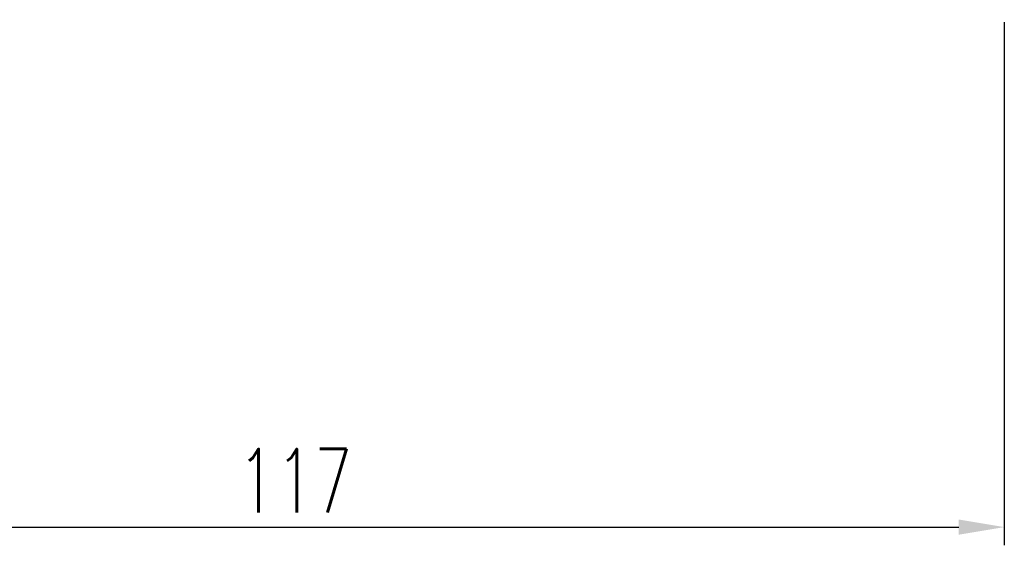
# Model space of a CAD drawing. Extents: x 0 to 906, y -19 to 705.
# Tile 3 of 55: x 215 to 296, y 12 to 55. Entities that reach past the tile are written whole.
import ezdxf

# ---------------------------------------------------------------- set-up
doc = ezdxf.new("R2010")
doc.units = 0
doc.header["$LTSCALE"] = 2
doc.header["$MEASUREMENT"] = 0
doc.layers.add('CHA', color=7, linetype='Continuous')
doc.styles.add('DIM-7', font='SIMPLEX.shx', dxfattribs={"width": 0.7, "bigfont": 'chineset.shx'})
doc.dimstyles.new('CNS', dxfattribs={"dimtxt": 3.5, "dimasz": 2.5, "dimexe": 1, "dimexo": 1.5, "dimgap": 0.09, "dimtad": 0, "dimdsep": 46, "dimtxsty": 'DIM-7', "dimcen": 0.09, "dimclrd": 1, "dimclre": 1, "dimclrt": 4, "dimadec": 0, "dimazin": 0, "dimtfac": 1, "dimtix": 1, "dimtmove": 2, "dimatfit": 3, "dimfxl": 0, "dimtvp": 0.971429, "dimtolj": 1, "dimarcsym": 0})

# ---------------------------------------------------------------- blocks, each defined once
blk = doc.blocks.new('*D10')
at = {"layer": 'CHA', "lineweight": -2, "transparency": 16777216}
for p, q in [((179.384, 54.444), (179.384, 11.869)), ((296.384, 54.995), (296.384, 11.869)), ((183.134, 13.369), (292.634, 13.369))]:
    blk.add_line(p, q, dxfattribs=at)
at = {"layer": 'CHA', "transparency": 16777216}
for points in [[(183.134, 13.994), (183.134, 12.744), (179.384, 13.369)], [(292.634, 13.994), (292.634, 12.744), (296.384, 13.369)]]:
    blk.add_solid(points, dxfattribs=at)
at = {"layer": 'DEFPOINTS', "color": 0, "transparency": 16777216}
for p in [(296.384, 57.245), (179.384, 56.694), (296.384, 13.369)]:
    blk.add_point(p, dxfattribs=at)
at = {"layer": 'CHA', "transparency": 16777216, "insert": (237.884, 17.194), "char_height": 5.25, "attachment_point": 5, "style": 'DIM-7'}
blk.add_mtext('\\A1;117', dxfattribs=at)

msp = doc.modelspace()

# ---------------------------------------------------------------- dimensions: what is measured, and where the dimension line sits
at = {"layer": 'CHA', "color": 0}
dim = msp.add_linear_dim(base=(296.384, 13.369), p1=(179.384, 56.694), p2=(296.384, 57.245), dimstyle='CNS', override={"dimscale": 1.5, "dimgap": 0.8, "dimtad": 1, "dimclrd": 256, "dimclre": 256, "dimclrt": 256, "dimtix": 0, "dimtmove": 0}, dxfattribs=at)
dim.commit()
dim.dimension.update_dxf_attribs({"geometry": '*D10', "text_midpoint": (237.884, 17.194)})

doc.saveas('drawing.dxf')
